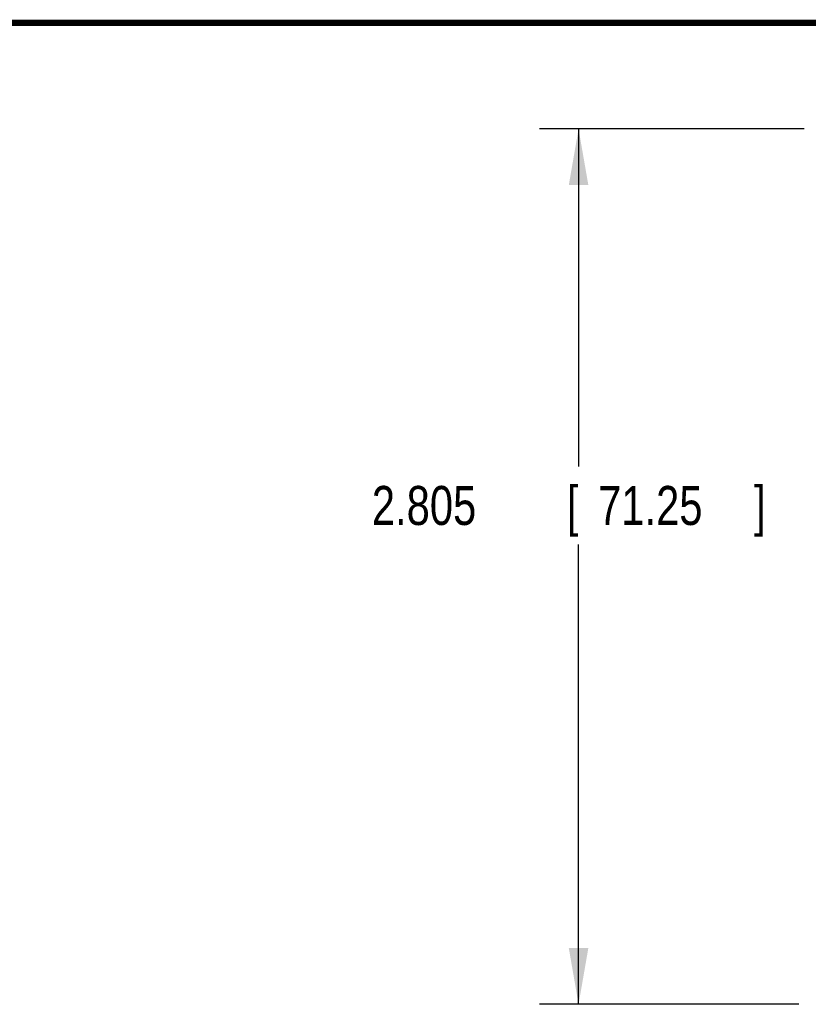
# Model space of a CAD drawing. Header units: inches. Extents: x 0.2 to 16.8, y 0.1 to 10.8.
# Tile 10 of 22: x 5.5 to 8, y 7.6 to 10.8. Entities that reach past the tile are written whole.
import ezdxf

# ---------------------------------------------------------------- set-up
doc = ezdxf.new("R2010")
doc.units = ezdxf.units.IN
doc.header["$LTSCALE"] = 0.935
doc.header["$MEASUREMENT"] = 0
doc.layers.get('0').update_dxf_attribs({"linetype": 'CONTINUOUS'})
doc.layers.add('DIMENSIONS', color=7, linetype='CONTINUOUS')
doc.styles.get("Standard").update_dxf_attribs({"font": 'txt', "width": 0.8})
doc.dimstyles.new('DIMSTYLE_1', dxfattribs={"dimtxt": 0.125, "dimasz": 0.18, "dimexe": 0.18, "dimexo": 0.0625, "dimgap": 0.09, "dimtad": 0, "dimtih": 1, "dimtoh": 1, "dimdec": 3, "dimzin": 4, "dimdsep": 46, "dimtxsty": 'STANDARD', "dimblk": '_FILLED', "dimblk1": '_FILLED', "dimblk2": '_FILLED', "dimcen": 0.09, "dimadec": 0, "dimazin": 0, "dimtp": 0.01, "dimtm": 0.01, "dimtfac": 1, "dimtdec": 3, "dimtofl": 0, "dimtmove": 0, "dimatfit": 3, "dimldrblk": '_FILLED', "dimfxl": 1, "dimtolj": 1, "dimtzin": 4, "dimarcsym": 0})

# ---------------------------------------------------------------- blocks, each defined once
blk = doc.blocks.new('_FILLED')
at = {"color": 0, "linetype": 'BYBLOCK'}
blk.add_solid([(0, 0), (-1, 0.174), (-1, -0.174)], dxfattribs=at)
blk = doc.blocks.new('*D7')
at = {"layer": 'DIMENSIONS', "color": 2, "linetype": 'CONTINUOUS'}
for p, q in [((8.012, 10.4186), (7.1646, 10.4186)), ((7.2896, 10.4186), (7.2896, 9.337)), ((7.2896, 7.6136), (7.2896, 9.087)), ((7.9955, 7.6136), (7.1646, 7.6136))]:
    blk.add_line(p, q, dxfattribs=at)
at = {"layer": 'DIMENSIONS', "color": 2, "linetype": 'CONTINUOUS', "xscale": 0.18, "yscale": 0.18, "zscale": 0.18}
for p, rotation in [((7.2896, 10.4186), 90), ((7.2896, 7.6136), 270)]:
    blk.add_blockref('_FILLED', p, dxfattribs=dict(at, rotation=rotation))
at = {"layer": 'DIMENSIONS', "color": 2, "linetype": 'CONTINUOUS', "width": 0.8}
for s, p in [('2.805', (6.6271, 9.1495)), ('[', (7.2521, 9.1495)), ('71.25', (7.3521, 9.1495)), (']', (7.8521, 9.1495))]:
    blk.add_text(s, height=0.125, dxfattribs=at).set_placement(p)

msp = doc.modelspace()

# ---------------------------------------------------------------- linework, layer by layer
at = {"color": 7, "linetype": 'CONTINUOUS', "const_width": 0.02}
msp.add_lwpolyline([(16.75, 10.7586), (0.25, 10.7586)], dxfattribs=at)

# ---------------------------------------------------------------- dimensions: what is measured, and where the dimension line sits
at = {"layer": 'DIMENSIONS', "color": 2, "linetype": 'CONTINUOUS'}
dim = msp.add_linear_dim(base=(7.2896, 10.4186), p1=(7.9955, 7.6136), p2=(8.012, 10.4186), angle=90, dimstyle='DIMSTYLE_1', dxfattribs=at)
dim.commit()
dim.dimension.update_dxf_attribs({"geometry": '*D7', "text_midpoint": (7.2896, 9.212), "dimtype": 160})

doc.saveas('drawing.dxf')
